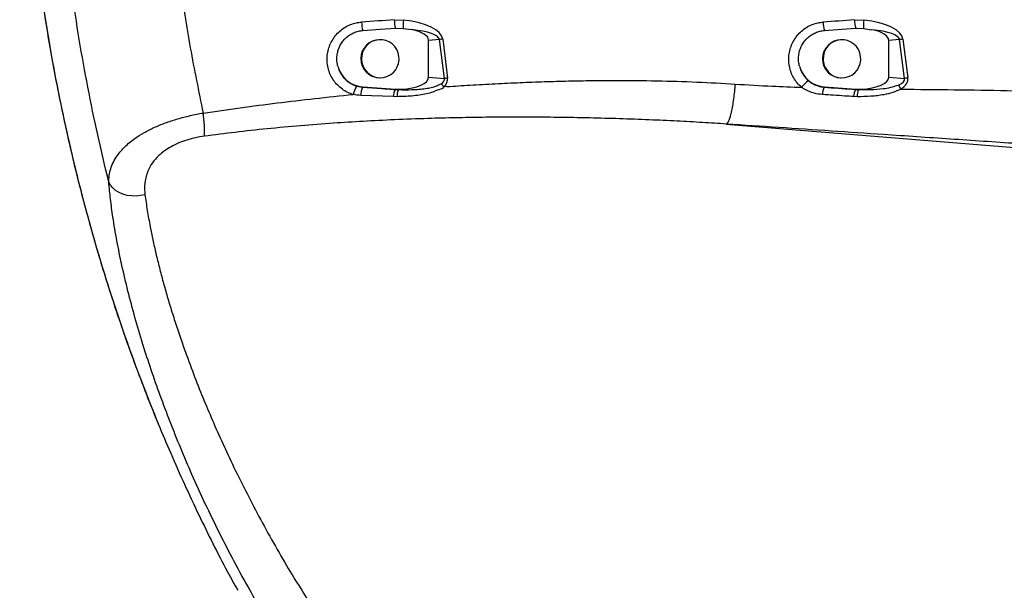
# Model space of a CAD drawing. Extents: x 0 to 16820, y 0 to 11880.
# Tile 6 of 84: x 7418 to 7934, y 5948 to 6247. Entities that reach past the tile are written whole.
import ezdxf

# ---------------------------------------------------------------- set-up
doc = ezdxf.new("R2010")
doc.units = 0
doc.header["$LTSCALE"] = 20
doc.layers.get('0').update_dxf_attribs({"linetype": 'CONTINUOUS'})
doc.styles.add('SLDTEXTSTYLE0', font='TXT', dxfattribs={"width": 0.605})
doc.dimstyles.new('SLDDIMSTYLE1', dxfattribs={"dimtxt": 100, "dimasz": 100, "dimexe": 0, "dimexo": 0.0625, "dimgap": 25, "dimtad": 1, "dimdec": 4, "dimlfac": 20, "dimzin": 12, "dimtxsty": 'SLDTEXTSTYLE0', "dimsah": 1, "dimcen": 0.09, "dimadec": 1, "dimazin": 3, "dimtfac": 1, "dimtofl": 0, "dimtmove": 0, "dimatfit": 3, "dimtolj": 1, "dimtzin": 12})

# ---------------------------------------------------------------- blocks, each defined once
blk = doc.blocks.new('_D_3')
at = {"color": 7, "linetype": 'CONTINUOUS'}
for p, q in [((8406, 6401.82), (13085.4, 6401.82)), ((4232.76, 5673.02), (3718.3, 5582.3))]:
    blk.add_line(p, q, dxfattribs=at)
blk.add_arc((8366, 6401.82), 4689.4, 190, 0, dxfattribs=at)
for points in [[(13055.4, 6401.82), (13039.33, 6301.99), (13069.33, 6301.67)], [(3747.84, 5587.51), (3751.51, 5486.46), (3781, 5491.99)]]:
    blk.add_solid(points, dxfattribs=at)
at = {"color": 7, "linetype": 'CONTINUOUS', "insert": (8621.93, 1846.3), "char_height": 100, "attachment_point": 1, "rotation": 5, "style": 'SLDTEXTSTYLE0'}
blk.add_mtext('170°', dxfattribs=at)

msp = doc.modelspace()

# ---------------------------------------------------------------- linework, layer by layer
at = {"color": 8, "linetype": 'CONTINUOUS'}
for p, q in [((7613.8694001, 6247.2638933), (7618.7168075, 6247.1714167)), ((7855.1089479, 6247.212529), (7859.953375, 6247.120425)), ((7637.5356628, 6236.948341), (7631.8127228, 6236.5169375)), ((7640.1259018, 6216.4959906), (7637.5356628, 6236.948341)), ((7639.2545415, 6237.2100203), (7641.8448402, 6216.7576699)), ((7878.7823631, 6236.8962018), (7873.0528368, 6236.4642917)), ((7881.3592507, 6216.549143), (7878.7823631, 6236.8962018)), ((7880.5012418, 6237.1578811), (7883.0781592, 6216.8108223)), ((7631.8127228, 6217.122644), (7640.1259018, 6216.4959906)), ((7873.0528368, 6217.1752898), (7881.3592507, 6216.549143)), ((7594.2788435, 6212.5266789), (7597.2959114, 6211.9792996)), ((7614.3970205, 6210.7248901), (7616.0195185, 6210.6611429)), ((7641.4831592, 6212.2470139), (7639.8728801, 6212.1342717)), ((7855.6292368, 6210.7692955), (7857.2072698, 6210.7093929)), ((7613.3648468, 6206.9753705), (7596.330197, 6207.6347171)), ((7615.3134419, 6206.9479524), (7613.3648468, 6206.9753705)), ((7856.5793945, 6206.9281487), (7854.6809865, 6206.9968431)), ((7787.85208, 6192.6025002), (7964.4460393, 6178.1962065))]:
    msp.add_line(p, q, dxfattribs=at)
at = {"color": 7, "linetype": 'CONTINUOUS'}
for p, q in [((7614.4954873, 6242.8881226), (7618.5848428, 6242.8097872)), ((7618.5848428, 6242.8097872), (7623.0500055, 6242.1197592)), ((7855.7355715, 6242.8349255), (7859.8221852, 6242.7569179)), ((7859.8221852, 6242.7569179), (7864.278586, 6242.0693336)), ((7606.5541221, 6236.8615119), (7606.2412573, 6236.8615119)), ((7631.8127228, 6217.122644), (7631.8127228, 6236.5169375)), ((7848.5377742, 6236.8197887), (7848.2248498, 6236.8197887)), ((7873.0528368, 6217.1752898), (7873.0528368, 6236.4642917)), ((7606.0619665, 6216.8631552), (7606.2412573, 6216.8615161)), ((7606.2412573, 6216.8615161), (7606.5541221, 6216.8615161)), ((7848.0456186, 6216.8214469), (7848.2248498, 6216.8197928)), ((7848.2248498, 6216.8197928), (7848.5377742, 6216.8197928)), ((7597.3653508, 6212.0860814), (7614.5008517, 6210.8729033)), ((7614.5008517, 6210.8729033), (7617.2910644, 6210.8429967)), ((7839.349003, 6212.0860814), (7855.7409359, 6210.9255491)), ((7855.7409359, 6210.9255491), (7858.5311485, 6210.8956425))]:
    msp.add_line(p, q, dxfattribs=at)
at = {"color": 7, "linetype": 'CONTINUOUS', "flags": 128}
for points in [[(7597.3606421, 6241.6626363), (7606.5743281, 6242.3214911), (7614.4954873, 6242.8881226)], [(7839.3442942, 6241.6626363), (7848.5579206, 6242.3214911), (7855.7355715, 6242.8349255)], [(7606.3748313, 6216.8631552), (7608.2469536, 6217.0094846), (7610.0579215, 6217.5119071), (7611.7422892, 6218.3522283), (7613.239081, 6219.5001094), (7614.4942356, 6220.9140508), (7615.4624535, 6222.5429414), (7616.1087466, 6224.3279217), (7616.4096309, 6226.2044697), (7616.3543774, 6228.10477), (7615.9448339, 6229.9601285), (7615.1959611, 6231.7035048), (7614.1347004, 6233.2718669), (7612.7994968, 6234.6085458), (7611.2385703, 6235.6652318), (7609.5083071, 6236.4037184), (7607.6712919, 6236.7973326), (7605.7938648, 6236.8318437), (7603.9439155, 6236.506), (7602.1883203, 6235.8315735), (7600.5905582, 6234.8329423), (7599.2082668, 6233.5462122), (7598.0915142, 6232.0178746), (7597.280593, 6230.3031681), (7596.8048884, 6228.4640817), (7596.6815067, 6226.5670745), (7596.9149781, 6224.6806918), (7597.4967791, 6222.8731512), (7598.4059883, 6221.2097494), (7599.6096445, 6219.7506128), (7601.0643555, 6218.5484914), (7602.7174307, 6217.6468222), (7604.5091463, 6217.0781939), (7606.3748313, 6216.8631552)], [(7848.3584834, 6216.8214469), (7850.2306057, 6216.9677763), (7852.0415736, 6217.4701838), (7853.7258817, 6218.3105199), (7855.2227331, 6219.4584011), (7856.4778877, 6220.8723275), (7857.4461056, 6222.5012331), (7858.0923392, 6224.2862134), (7858.393283, 6226.1627613), (7858.3379699, 6228.0630468), (7857.928486, 6229.9184202), (7857.1796132, 6231.6617815), (7856.1183525, 6233.2301585), (7854.7831489, 6234.5668374), (7853.2221628, 6235.6235085), (7851.4919592, 6236.3620101), (7849.6548845, 6236.7556243), (7847.777517, 6236.7901205), (7845.9275676, 6236.4642768), (7844.1719724, 6235.7898502), (7842.5742103, 6234.791234), (7841.191919, 6233.5044889), (7840.0751663, 6231.9761662), (7839.2642451, 6230.2614598), (7838.7885405, 6228.4223585), (7838.6651589, 6226.5253513), (7838.8985707, 6224.6389835), (7839.4804312, 6222.8314279), (7840.3896404, 6221.1680262), (7841.5932966, 6219.7089045), (7843.047948, 6218.5067682), (7844.7010828, 6217.6050989), (7846.4927984, 6217.0364706), (7848.3584834, 6216.8214469)]]:
    msp.add_lwpolyline(points, dxfattribs=at)
at = {"color": 8, "linetype": 'CONTINUOUS', "flags": 128}
msp.add_lwpolyline([(7483.2094623, 6155.5223314), (7480.8943583, 6155.0212352), (7478.5204841, 6154.7958253), (7476.1478616, 6154.851809), (7473.8363935, 6155.1877557), (7471.6445519, 6155.7951866), (7469.6277095, 6156.6587536), (7467.8368283, 6157.7566265), (7466.3172079, 6159.0610592), (7465.1072336, 6160.5390756), (7464.2374827, 6162.1533333)], dxfattribs=at)
at = {"color": 7, "linetype": 'CONTINUOUS'}
for centre, radius, start, end in [((8365.9969283, 6401.8197952), 4157, 190, 170), ((8365.9969283, 6401.8197952), 1594, 190, 170), ((7606.3375862, 6226.8606663), 10.0013096, 90.551860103, 268.420822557), ((7848.3212073, 6226.818951), 10.0013018, 90.552024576, 268.420998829), ((7598.4557225, 6226.6795923), 14.6341885, 194.799988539, 265.727016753), ((7840.4392969, 6226.6794989), 14.6340895, 194.799712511, 265.727292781)]:
    msp.add_arc(centre, radius, start, end, dxfattribs=at)
at = {"color": 8, "linetype": 'CONTINUOUS'}
for centre, radius, start, end in [((7618.5737355, 6246.9835653), 21.8702451, 182.367419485, 194.081116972), ((7636.0175731, 6248.2001879), 22.1679546, 182.420687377, 193.864592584), ((7638.6200031, 6244.3864181), 20.0970997, 172.03448006, 184.499515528), ((7860.5515781, 6246.9827256), 21.8644058, 182.365849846, 194.082686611), ((7877.2432892, 6248.1472565), 22.1540692, 182.418149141, 193.874164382), ((7879.8424326, 6244.3387303), 20.0826402, 172.038225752, 184.517590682), ((7647.0770064, 6180.050821), 57.691984, 97.792746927, 99.519555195), ((7888.3268966, 6179.9777286), 57.7131763, 97.793063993, 99.519238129), ((7649.6658959, 6159.6055537), 57.6847753, 97.792314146, 99.51939676), ((7840.580276, 6201.7040048), 16.6967354, 125.052798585, 142.371316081), ((7890.899303, 6159.6592143), 57.6842837, 97.792469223, 99.519537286), ((7607.5323008, 6207.4243326), 11.2040793, 156.011993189, 178.924066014), ((7596.5326316, 6212.551624), 0.9540185, 323.136610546, 330.792050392), ((7621.5270191, 6206.7453039), 8.165414, 150.832067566, 178.385435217), ((7613.7911864, 6211.2603081), 0.8085217, 318.53071035, 331.369966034), ((7623.5578259, 6207.3039797), 8.2520679, 155.994338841, 182.472737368), ((7847.8888798, 6207.8175815), 9.5719608, 154.43825988, 178.507310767), ((7838.6125379, 6212.4908399), 0.8403631, 319.737760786, 331.206966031), ((7863.5042773, 6206.7844083), 8.8258478, 153.159913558, 178.620779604), ((7855.0622419, 6211.2926676), 0.7716227, 317.291037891, 331.590201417), ((7865.8022025, 6207.3394535), 9.2319749, 158.590627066, 182.553498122), ((7910.2848906, 6230.2229179), 36.4106059, 208.09141506, 212.053721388)]:
    msp.add_arc(centre, radius, start, end, dxfattribs=at)
for centre, major_axis, ratio, start_param, end_param in [((6574.7635902, 6164.7071353), (2700.4133156, 190.5514908), 0.0036865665, 1.1755503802, 1.1824201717), ((7605.0703363, 6235.1042991), (34.2142705, 1.7685456), 0.3641953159, 0.027114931, 1.1417841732), ((6816.7472337, 6164.7071353), (2700.4133156, 190.5514908), 0.0036865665, 1.1758488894, 1.1824201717), ((7846.3170173, 6235.0521536), (34.2142705, 1.7685456), 0.3641953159, 0.027114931, 1.1421069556), ((7605.8514367, 6234.8426193), (31.7072665, 1.9084927), 0.2356538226, 0.02648905, 0.9833671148), ((7847.0981177, 6234.7904738), (31.7072665, 1.9084927), 0.2356538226, 0.02648905, 0.9840446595), ((7607.9031684, 6218.6423085), (32.2715509, -2.7366291), 0.2313926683, 5.9735399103, 6.3612014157), ((7607.1220681, 6218.9039883), (34.7415976, -3.1295536), 0.3580889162, 5.9737089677, 6.3615283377), ((7849.1365139, 6218.6954593), (32.2715509, -2.7366291), 0.2313926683, 5.8501492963, 6.3612014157), ((7848.3554135, 6218.957139), (34.7415976, -3.1295536), 0.3580889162, 5.8504762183, 6.3615283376), ((7614.767074, 6218.1248969), (9.3841452, -0.5505719), 0.7977853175, 4.892877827, 5.0311711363), ((7856.0071508, 6218.1775403), (9.3841452, -0.5505719), 0.7977853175, 4.8872572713, 5.0311711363)]:
    msp.add_ellipse(centre, major_axis=major_axis, ratio=ratio, start_param=start_param, end_param=end_param, dxfattribs=at)
at = {"color": 7, "linetype": 'CONTINUOUS'}
for centre, major_axis, start_param, end_param in [((7611.1422015, 6235.2414452), (20.6637135, 1.4683596), 6.2574659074, 7.2143439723), ((7852.3822784, 6235.1888018), (20.6637135, 1.4683596), 6.2574659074, 7.215021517), ((7611.1422015, 6218.3981453), (20.6637135, -1.4683596), 5.0401491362, 6.3089047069), ((7852.3822784, 6218.4507886), (20.6637135, -1.4683596), 5.0401491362, 6.3089047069)]:
    msp.add_ellipse(centre, major_axis=major_axis, ratio=0.3620199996, start_param=start_param, end_param=end_param, dxfattribs=at)
for points, knots in [([(7418.8452674, 6401.8317312), (7418.8417952, 6401.2173563), (7418.8107976, 6395.7325813), (7418.9498679, 6385.1923551), (7419.2991644, 6370.0390034), (7419.9229444, 6354.4788315), (7420.7995777, 6338.7092199), (7421.933116, 6322.9189568), (7423.3175498, 6307.1690055), (7424.9536249, 6291.4570495), (7426.8414163, 6275.7811062), (7428.9809259, 6260.139177), (7431.3733233, 6244.5259141), (7434.0138207, 6228.9714771), (7436.9048828, 6213.4871866), (7440.0426605, 6198.0711009), (7443.4324744, 6182.6963809), (7447.0746013, 6167.3665262), (7450.9636472, 6152.1089534), (7455.0929951, 6136.9527582), (7459.4545418, 6121.927012), (7464.0437502, 6107.0521201), (7468.8678969, 6092.2869654), (7473.9302387, 6077.6160968), (7479.2451111, 6063.0294466), (7484.6213308, 6048.9511511), (7488.3409315, 6039.8071142), (7490.12074, 6035.4317425)], [0, 0, 0, 0, 0.0048435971, 0.0432407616, 0.0830890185, 0.1243528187, 0.1660494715, 0.2076975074, 0.249321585, 0.2909461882, 0.3325900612, 0.3742752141, 0.4160261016, 0.4578892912, 0.4995995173, 0.5413436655, 0.5832569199, 0.6252836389, 0.6673673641, 0.7094462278, 0.7514490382, 0.7933156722, 0.8350586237, 0.8771113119, 0.9191952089, 0.9613353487, 1, 1, 1, 1]), ([(7584.307046, 6222.9413538), (7584.1296664, 6223.7601249), (7583.7749058, 6225.397673), (7583.7623329, 6227.9250792), (7584.1468029, 6230.4136605), (7584.9385155, 6232.8059863), (7586.1215158, 6235.0253112), (7587.6490956, 6237.0154165), (7589.4901714, 6238.7079171), (7591.5771199, 6240.0672128), (7593.8601815, 6241.035726), (7595.8198048, 6241.5168039), (7596.9987809, 6241.6283879), (7597.3606421, 6241.6626363)], [0, 0, 0, 0, 0.0959336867, 0.1918680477, 0.2878373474, 0.3838067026, 0.4797975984, 0.5757860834, 0.671521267, 0.7672543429, 0.8625324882, 0.9578073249, 1, 1, 1, 1]), ([(7826.2906982, 6222.9413538), (7826.113319, 6223.7601247), (7825.7585595, 6225.3976722), (7825.7459787, 6227.9250818), (7826.1304776, 6230.4136452), (7826.9220779, 6232.8060172), (7828.105181, 6235.0252855), (7829.632745, 6237.0154284), (7831.4738192, 6238.7078933), (7833.5607329, 6240.0672471), (7835.8438181, 6241.0357096), (7837.8034744, 6241.5168074), (7838.9824339, 6241.6283885), (7839.3442942, 6241.6626363)], [0, 0, 0, 0, 0.0959336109, 0.1918678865, 0.2878371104, 0.3838056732, 0.4797975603, 0.5757855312, 0.6715206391, 0.7672517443, 0.8625318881, 0.9578066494, 1, 1, 1, 1]), ([(7490.1630593, 6035.3433488), (7492.3220472, 6030.1605238), (7496.7697452, 6019.4834648), (7503.8669263, 6003.557171), (7513.637606, 5982.7578295), (7522.8334121, 5964.1279349), (7530.0492696, 5951.1908868), (7531.8534685, 5947.9562043)], [0, 0, 0, 0, 0.17249705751, 0.35535856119, 0.53822207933, 0.8845405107, 1, 1, 1, 1])]:
    msp.add_open_spline(points, degree=3, knots=knots, dxfattribs=at)
at = {"color": 8, "linetype": 'CONTINUOUS'}
for points, knots in [([(7418.8623143, 6401.8327851), (7418.8982194, 6395.4317072), (7418.9700299, 6382.6294908), (7419.547716, 6363.4224967), (7420.4721234, 6344.2224564), (7421.7553214, 6325.3445761), (7423.3672473, 6306.8128722), (7425.2902893, 6288.6215579), (7427.5500555, 6270.477748), (7430.0936087, 6252.7519469), (7432.8951747, 6235.4613764), (7435.9324567, 6218.5977524), (7439.2631602, 6201.8098729), (7442.8535205, 6185.2529163), (7446.6912033, 6168.9395519), (7450.8191082, 6152.6608206), (7455.2832147, 6136.2796098), (7460.1557245, 6119.597433), (7465.3890039, 6102.8388604), (7470.9983453, 6086.0114919), (7476.903575, 6069.328773), (7483.1761819, 6052.7381615), (7487.6042137, 6041.4103231), (7490.0367487, 6035.6428289), (7490.1630593, 6035.3433488)], [0, 0, 0, 0, 0.0504343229, 0.1008691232, 0.1514237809, 0.2019784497, 0.2501336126, 0.2982887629, 0.3465466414, 0.3948044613, 0.4401729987, 0.4855414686, 0.530995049, 0.5764486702, 0.6206989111, 0.6649686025, 0.7109972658, 0.7570478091, 0.8048934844, 0.8527391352, 0.9006814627, 0.9486237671, 0.9973322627, 1, 1, 1, 1]), ([(7464.2374827, 6162.1533333), (7462.252733, 6170.4053658), (7458.2832322, 6186.909437), (7453.1622217, 6211.8901293), (7448.6531737, 6237.0192757), (7444.4608925, 6264.8018405), (7440.7373324, 6295.236463), (7439.0181714, 6317.3110419), (7438.1580664, 6328.3550663)], [0, 0, 0, 0, 0.1512908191, 0.3025817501, 0.4543108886, 0.6060401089, 0.8028998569, 1, 1, 1, 1]), ([(7495.1240135, 6329.6686931), (7495.9358801, 6319.2049669), (7497.5606073, 6298.2647031), (7501.5297347, 6265.8908904), (7506.6844513, 6232.533801), (7511.3639938, 6209.7768326), (7513.7055231, 6198.3897983)], [0, 0, 0, 0, 0.2370823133, 0.4744549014, 0.737029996, 1, 1, 1, 1]), ([(7592.3500372, 6208.1080376), (7591.8851718, 6208.2569295), (7590.3923003, 6208.7350817), (7588.0026753, 6209.9099734), (7585.3495875, 6211.7927062), (7583.0620038, 6214.1157769), (7581.1882049, 6216.7873653), (7579.7986632, 6219.7475087), (7578.8418997, 6223.15846), (7578.5444945, 6226.707633), (7578.9181276, 6230.2391298), (7579.7903175, 6233.4041547), (7581.1840577, 6236.3755055), (7583.0404621, 6239.080165), (7585.3253648, 6241.4275798), (7587.9594678, 6243.3711795), (7590.8815083, 6244.8248772), (7593.8346158, 6245.7595886), (7595.8157516, 6245.9795319), (7596.7221571, 6246.08016)], [0, 0, 0, 0, 0.0274036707, 0.0880042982, 0.1486047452, 0.2091490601, 0.2696927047, 0.3301477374, 0.3906028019, 0.465939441, 0.5262674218, 0.5865953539, 0.6469251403, 0.7072550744, 0.7676403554, 0.8280262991, 0.8885072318, 0.9489900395, 1, 1, 1, 1]), ([(7827.3567272, 6211.8980585), (7826.576173, 6212.6373164), (7825.0150681, 6214.1158288), (7823.172784, 6216.7998812), (7821.7811594, 6219.7461012), (7820.8259486, 6223.1589545), (7820.5280554, 6226.7075135), (7820.9018023, 6230.2391606), (7821.7739628, 6233.4041451), (7823.1677142, 6236.3755122), (7825.0241113, 6239.0801613), (7827.3090175, 6241.42758), (7829.9431192, 6243.3711808), (7832.8651457, 6244.8248634), (7835.8182429, 6245.7596035), (7837.7993829, 6245.9795352), (7838.7058092, 6246.08016)], [0, 0, 0, 0, 0.0706605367, 0.141320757, 0.2124027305, 0.283484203, 0.3720635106, 0.4429957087, 0.5139279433, 0.5848623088, 0.6557970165, 0.7267966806, 0.797797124, 0.8689092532, 0.9400223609, 1, 1, 1, 1]), ([(7584.307046, 6222.9413538), (7584.7557839, 6221.6153269), (7585.4697048, 6219.5056805), (7587.2599375, 6217.0413063), (7588.9881592, 6215.2929436), (7590.9974624, 6213.8794033), (7592.8017104, 6212.9972625), (7593.9281054, 6212.6384167), (7594.2788435, 6212.5266789)], [0, 0, 0, 0, 0.2753781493, 0.4381136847, 0.6008485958, 0.7636241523, 0.926397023, 1, 1, 1, 1]), ([(7826.2906982, 6222.9413538), (7826.741829, 6221.6180985), (7827.453895, 6219.5294696), (7829.2112218, 6217.0490104), (7830.3921075, 6215.936425), (7830.9908224, 6215.3723387)], [0, 0, 0, 0, 0.4601421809, 0.7262894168, 1, 1, 1, 1]), ([(7641.4831592, 6212.2470884), (7645.5095323, 6212.513473), (7653.9479884, 6213.0717608), (7666.7310493, 6213.7821177), (7679.755713, 6214.3938711), (7692.5616113, 6214.8714087), (7705.1486927, 6215.2174155), (7717.5169151, 6215.4308478), (7732.9252395, 6215.5354267), (7751.2033878, 6215.3690639), (7772.1792573, 6214.7670875), (7785.901411, 6213.9646625), (7792.6438762, 6213.570386)], [0, 0, 0, 0, 0.0799824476, 0.1676268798, 0.2537891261, 0.3384770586, 0.4216981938, 0.5034608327, 0.583773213, 0.7272754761, 0.8659951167, 1, 1, 1, 1]), ([(7830.9908224, 6215.3723387), (7831.2248148, 6215.1806185), (7832.0854183, 6214.4754882), (7833.7368175, 6213.4483242), (7836.2555651, 6212.3650643), (7838.1674762, 6212.0989365), (7839.2538143, 6211.9477241)], [0, 0, 0, 0, 0.0994402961, 0.3657326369, 0.6396125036, 1, 1, 1, 1]), ([(7594.2788435, 6212.5266789), (7594.144268, 6212.3640077), (7593.875116, 6212.0386645), (7593.3642458, 6210.9877428), (7592.832063, 6209.6488661), (7592.510872, 6208.6215992), (7592.3502756, 6208.1079631)], [0, 0, 0, 0, 0.2499986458, 0.4999987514, 0.7499980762, 1, 1, 1, 1]), ([(7597.2959114, 6211.9792996), (7600.5755709, 6211.7407791), (7606.2797662, 6211.3259288), (7611.9759078, 6210.9041604), (7614.3970205, 6210.7248901)], [0, 0, 0, 0, 0.5749556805, 1, 1, 1, 1]), ([(7639.8737146, 6212.1359257), (7639.8737146, 6212.1359158), (7639.8737193, 6211.1283098), (7636.7785953, 6210.6781142), (7634.2562295, 6209.2229685), (7629.3296237, 6208.1013816), (7623.1281349, 6207.1514802), (7617.9200119, 6207.0158385), (7615.3134419, 6206.9479524)], [0, 0, 0, 0, 0.0000011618, 0.1178377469, 0.2510774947, 0.3845467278, 0.6919769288, 1, 1, 1, 1]), ([(7616.0195185, 6210.6611429), (7618.3875962, 6210.6260991), (7623.13785, 6210.5558029), (7628.918893, 6210.9715003), (7633.259483, 6211.7703357), (7636.0297504, 6212.5195861), (7637.6888312, 6213.3712074), (7638.4469582, 6213.7603609)], [0, 0, 0, 0, 0.3136764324, 0.629220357, 0.758947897, 0.8898497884, 1, 1, 1, 1]), ([(7639.8737146, 6212.1359257), (7639.6148377, 6212.4218256), (7639.0970892, 6212.9936197), (7638.6636671, 6213.5047822), (7638.4469582, 6213.7603609)], [0, 0, 0, 0, 0.5000049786, 1, 1, 1, 1]), ([(7787.85208, 6192.6025002), (7788.0649713, 6192.7016658), (7788.5022169, 6192.9053364), (7789.2063963, 6194.1272914), (7789.9322041, 6196.075334), (7790.6442452, 6198.7719553), (7791.3012799, 6202.0661668), (7791.8663007, 6205.7661994), (7792.3267974, 6209.6408668), (7792.540048, 6212.2836564), (7792.6438762, 6213.570386)], [0, 0, 0, 0, 0.1173484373, 0.2410153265, 0.3692900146, 0.4999999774, 0.6307093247, 0.7589854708, 0.882654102, 1, 1, 1, 1]), ([(7792.6438762, 6213.570386), (7799.1186604, 6213.1826985), (7810.6822696, 6212.4903097), (7822.261172, 6212.0790448), (7827.3567272, 6211.8980585)], [0, 0, 0, 0, 0.5599276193, 1, 1, 1, 1]), ([(7838.3201672, 6208.0669253), (7836.8823515, 6208.2416647), (7834.3966277, 6208.5437576), (7831.053825, 6209.7360558), (7828.8592166, 6210.9045319), (7827.6619304, 6211.6691554), (7827.3567471, 6211.8980436), (7827.3567272, 6211.8980585)], [0, 0, 0, 0, 0.36796680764, 0.63614823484, 0.90426838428, 0.99999376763, 1, 1, 1, 1]), ([(7839.2538143, 6211.9477241), (7844.1278851, 6211.5971223), (7849.5866631, 6211.2044612), (7855.0446177, 6210.8113978), (7855.6292368, 6210.7692955)], [0, 0, 0, 0, 0.8928867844, 1, 1, 1, 1]), ([(7879.4250501, 6210.8992933), (7879.4250303, 6210.8992833), (7878.0388748, 6210.206205), (7875.1541398, 6209.0087835), (7869.8229366, 6207.7721692), (7863.5966373, 6207.0120294), (7858.9265718, 6206.9562057), (7856.5793945, 6206.9281487)], [0, 0, 0, 0, 0.00000282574, 0.19714479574, 0.3994668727, 0.69817173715, 1, 1, 1, 1]), ([(7857.2072698, 6210.7093929), (7859.3440849, 6210.6784175), (7863.6278196, 6210.6163204), (7869.2947919, 6211.0336893), (7874.1913292, 6211.7694774), (7876.8341461, 6212.6400057), (7878.1635476, 6213.0779026)], [0, 0, 0, 0, 0.3038549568, 0.6091467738, 0.8033912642, 1, 1, 1, 1]), ([(7879.4250501, 6210.8992933), (7888.7254941, 6210.8098041), (7907.3236694, 6210.6308518), (7933.2205983, 6210.246432), (7957.1087755, 6209.6090158), (7971.6866413, 6208.8792584), (7978.973837, 6208.5144667)], [0, 0, 0, 0, 0.2801538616, 0.5602260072, 0.7801654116, 1, 1, 1, 1]), ([(7513.7055231, 6198.3897983), (7520.1589839, 6199.3224515), (7533.0971867, 6201.1922787), (7552.5903865, 6203.7036727), (7572.3491627, 6206.0460597), (7585.6232011, 6207.4145403), (7592.3501564, 6208.1080525)], [0, 0, 0, 0, 0.2467759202, 0.4947480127, 0.7439507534, 1, 1, 1, 1]), ([(7596.330197, 6207.6347171), (7594.9975201, 6207.7070204), (7593.6648231, 6207.7793249), (7592.3502955, 6208.1079581), (7592.3502756, 6208.1079631)], [0, 0, 0, 0, 0.9999848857, 1, 1, 1, 1]), ([(7854.6809865, 6206.9968431), (7853.1202745, 6207.0985662), (7847.6674133, 6207.4539696), (7842.2132475, 6207.8116324), (7838.3201672, 6208.0669253)], [0, 0, 0, 0, 0.2862189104, 1, 1, 1, 1]), ([(7464.2374827, 6162.1533333), (7464.2731254, 6163.2932099), (7464.3446906, 6165.5819078), (7465.1619524, 6169.0701332), (7466.5617612, 6172.5866493), (7468.4166985, 6175.7063413), (7470.4955472, 6178.3937879), (7472.6154638, 6180.6696528), (7475.0816962, 6182.8988743), (7478.3175521, 6185.3841417), (7482.519176, 6188.054493), (7487.8510637, 6190.7800341), (7493.7955847, 6193.2309207), (7500.1737421, 6195.3314862), (7506.8914661, 6197.1057094), (7511.4159068, 6197.9583268), (7513.7055231, 6198.3897983)], [0, 0, 0, 0, 0.0742385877, 0.1490597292, 0.2259348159, 0.3036285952, 0.3558751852, 0.4084423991, 0.4620927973, 0.5161554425, 0.5945251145, 0.6744558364, 0.7543962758, 0.8362276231, 0.9171221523, 1, 1, 1, 1]), ([(7514.328034, 6186.226636), (7514.3846631, 6186.9026327), (7514.4997641, 6188.276626), (7514.4222294, 6191.259507), (7514.171528, 6194.6900427), (7513.8591892, 6197.1697964), (7513.7055231, 6198.3897983)], [0, 0, 0, 0, 0.24599662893, 0.49999909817, 0.75400700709, 1, 1, 1, 1]), ([(7787.85208, 6192.6025002), (7783.7399861, 6192.8692804), (7775.1513042, 6193.4264882), (7761.7284059, 6194.1550994), (7747.2135387, 6194.8247936), (7731.9784774, 6195.3844445), (7717.1163719, 6195.7920498), (7702.5246919, 6196.0657874), (7688.3665202, 6196.2100332), (7674.1092823, 6196.2279062), (7660.1155343, 6196.1206013), (7645.9869401, 6195.8894218), (7630.5943128, 6195.4872599), (7614.3691407, 6194.8770456), (7597.8735207, 6194.0480849), (7581.4650376, 6193.0172722), (7564.6966601, 6191.736141), (7547.4857582, 6190.1469578), (7530.6529691, 6188.33755), (7519.6885453, 6186.9197829), (7514.328034, 6186.226636)], [0, 0, 0, 0, 0.0451020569, 0.09420194, 0.1473066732, 0.2044232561, 0.2614520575, 0.3104798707, 0.364625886, 0.4168638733, 0.46694567, 0.518146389, 0.5718533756, 0.6357266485, 0.6959732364, 0.7525882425, 0.8154810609, 0.8796600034, 0.9411657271, 1, 1, 1, 1]), ([(7975.2896143, 6180.0119428), (7963.5847617, 6180.7890808), (7940.1658346, 6182.3439689), (7905.2572078, 6184.7052716), (7872.8794022, 6186.9028878), (7842.961543, 6188.9278619), (7815.4809321, 6190.776088), (7797.0599425, 6191.9938121), (7787.85208, 6192.6025002)], [0, 0, 0, 0, 0.1865618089, 0.3732706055, 0.5600609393, 0.706792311, 0.8534380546, 1, 1, 1, 1]), ([(7514.328034, 6186.226636), (7512.7963113, 6185.9862126), (7509.6913843, 6185.4988545), (7505.135161, 6184.2879461), (7500.7793602, 6182.7108356), (7496.8371632, 6180.7964856), (7493.3144471, 6178.5509648), (7489.9619966, 6175.7571403), (7486.9867441, 6172.3001396), (7484.9271977, 6168.6054251), (7483.7180651, 6165.1374708), (7483.1056239, 6161.9780377), (7482.8995368, 6158.7569622), (7483.1058945, 6156.6032479), (7483.2094623, 6155.5223314)], [0, 0, 0, 0, 0.0784360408, 0.1589962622, 0.2353958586, 0.3140387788, 0.389610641, 0.4671150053, 0.5715380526, 0.6794433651, 0.7576993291, 0.8367806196, 0.9180826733, 1, 1, 1, 1]), ([(7642.754407, 5826.0475694), (7641.5062216, 5826.2452043), (7639.0056079, 5826.6411458), (7634.5519518, 5828.5258447), (7629.6102292, 5831.3613634), (7624.1418777, 5835.2580893), (7618.1642529, 5840.2323603), (7611.7355026, 5846.2375151), (7604.93612, 5853.203963), (7597.913257, 5860.9928997), (7590.7323143, 5869.5378715), (7583.4678597, 5878.7203969), (7576.1030535, 5888.5592803), (7568.5580099, 5899.1848382), (7560.8847559, 5910.5859584), (7553.1348505, 5922.7153722), (7545.5109992, 5935.2681674), (7537.7626502, 5948.6923311), (7529.9637967, 5962.9809805), (7522.1861142, 5978.0897757), (7514.7724831, 5993.3759158), (7508.0055217, 6008.2268935), (7501.8725022, 6022.5747949), (7496.3282865, 6036.3810203), (7491.1670211, 6050.1082928), (7486.4129011, 6063.6796584), (7481.96693, 6077.4008957), (7477.8855373, 6091.2140803), (7474.2093263, 6105.0509814), (7471.0503977, 6118.4919823), (7468.4194573, 6131.451076), (7466.4832202, 6142.9949032), (7465.0894455, 6153.2424439), (7464.5214695, 6159.1830447), (7464.2374827, 6162.1533333)], [0, 0, 0, 0, 0.0300825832, 0.0602674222, 0.0904416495, 0.1205099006, 0.1507040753, 0.1810149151, 0.2113275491, 0.2415234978, 0.2706695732, 0.2999093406, 0.3291579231, 0.3583158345, 0.3891945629, 0.4201610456, 0.4511374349, 0.4820295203, 0.5167347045, 0.5515379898, 0.5863502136, 0.6210675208, 0.6522650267, 0.6835521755, 0.7148727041, 0.7461656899, 0.7773683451, 0.8111030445, 0.8449476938, 0.8788287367, 0.9126715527, 0.9464048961, 0.9732025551, 1, 1, 1, 1]), ([(7483.2094623, 6155.5223314), (7483.5879823, 6152.8152768), (7484.3460648, 6147.3937112), (7485.773496, 6139.4142127), (7487.3107422, 6131.8190658), (7488.9138032, 6124.6667814), (7490.7118661, 6117.3127101), (7492.7056298, 6109.7695389), (7494.8962816, 6102.0433246), (7497.2816743, 6094.152883), (7499.8616563, 6086.1075989), (7503.178295, 6076.3176616), (7507.2678458, 6065.013736), (7512.1779694, 6052.3825167), (7517.2430933, 6040.1432725), (7522.5530907, 6028.0256156), (7528.423214, 6015.3370525), (7534.8996145, 6002.0892089), (7542.0364148, 5988.2902878), (7549.5651751, 5974.5134298), (7557.0815148, 5961.4866794), (7564.4699208, 5949.3071364), (7571.6635409, 5937.9848726), (7579.0165668, 5926.9415067), (7586.2627252, 5916.5692857), (7593.3354948, 5906.9169067), (7600.1698177, 5898.0250509), (7606.9252757, 5889.6719123), (7613.5475528, 5881.9243903), (7619.9695003, 5874.8614052), (7626.1213379, 5868.5607439), (7631.9491901, 5863.0779582), (7637.3101774, 5858.5464702), (7642.1675708, 5854.9732039), (7646.477656, 5852.3745107), (7650.323278, 5850.6376986), (7652.4332484, 5850.2637697), (7653.4918262, 5850.0761686)], [0, 0, 0, 0, 0.02699880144, 0.05407196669, 0.07517856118, 0.09634224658, 0.11754060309, 0.13882805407, 0.16015047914, 0.18156281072, 0.20301050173, 0.22451687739, 0.25875525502, 0.2906674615, 0.32100735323, 0.35128408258, 0.38167035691, 0.41599935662, 0.45050107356, 0.48556706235, 0.52083954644, 0.551302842, 0.58192119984, 0.61279405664, 0.64402605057, 0.67270842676, 0.70156348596, 0.73060639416, 0.75985168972, 0.78941458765, 0.81920870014, 0.84924339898, 0.8798564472, 0.90949263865, 0.93935093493, 0.9695722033, 1, 1, 1, 1])]:
    msp.add_open_spline(points, degree=3, knots=knots, dxfattribs=at)

# ---------------------------------------------------------------- dimensions: what is measured, and where the dimension line sits
at = {"color": 7, "linetype": 'CONTINUOUS'}
dim = msp.add_angular_dim_2l(base=(8774.7050665, 1730.2643988), line1=((4272.1510991, 5679.9643207), (6796.21337, 6125.0246)), line2=((7345.1676267, 6401.8197952), (8365.9969283, 6401.8197952)), dimstyle='SLDDIMSTYLE1', dxfattribs=at)
dim.commit()
dim.dimension.update_dxf_attribs({"geometry": '_D_3', "text_midpoint": (8774.7050665, 1730.2643988), "dimtype": 162})

doc.saveas('drawing.dxf')
